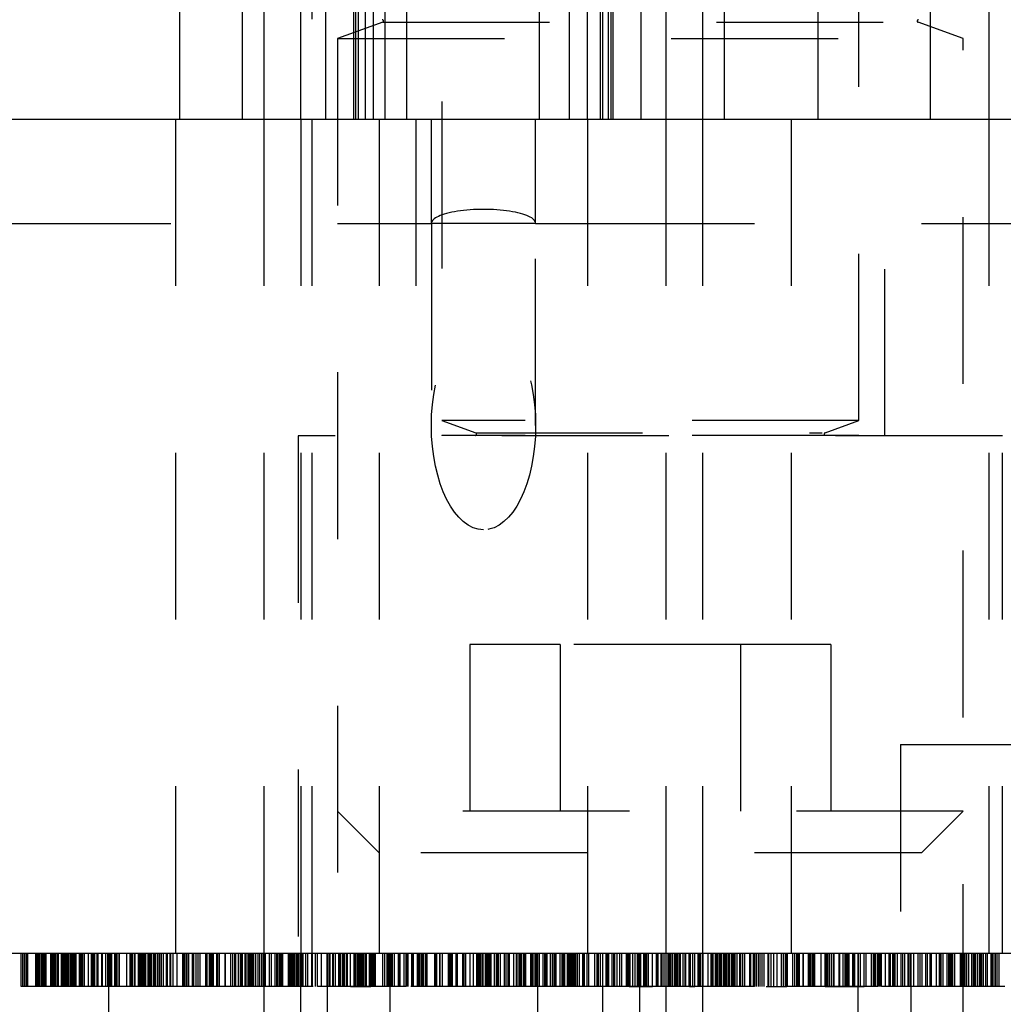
# Model space of a CAD drawing. Header units: inches. Extents: x 1880 to 2363, y -453 to -54.
# Tile 16 of 256: x 1903.3 to 1903.889, y -450.285 to -449.694. Entities that reach past the tile are written whole.
import ezdxf

# ---------------------------------------------------------------- set-up
doc = ezdxf.new("R2010")
doc.units = ezdxf.units.IN
doc.header["$LTSCALE"] = 0.5
doc.header["$MEASUREMENT"] = 0
doc.linetypes.add('HIDDEN', pattern=[0.225, 0.15, -0.075])
doc.layers.add('SID-M-H', color=4, linetype='HIDDEN')
doc.layers.add('SID-M-S', color=105, linetype='Continuous')

msp = doc.modelspace()

# ---------------------------------------------------------------- linework, layer by layer
at = {"layer": 'SID-M-H'}
for p, q in [((1903.39567, -449.75405), (1903.39567, -448.75405)), ((1903.54417, -448.75405), (1903.54417, -449.75405)), ((1903.57717, -448.75405), (1903.57717, -449.75405)), ((1903.61117, -449.75405), (1903.61117, -448.75405)), ((1903.70967, -448.75405), (1903.70967, -449.75405)), ((1903.77817, -449.75405), (1903.77817, -448.75405)), ((1903.84567, -449.75405), (1903.84567, -448.75405)), ((1903.43317, -449.75405), (1903.43317, -449.00405)), ((1903.44617, -449.75405), (1903.44617, -449.00405)), ((1903.46814, -449.75405), (1903.46814, -449.00405)), ((1903.46817, -449.75405), (1903.46817, -449.00405)), ((1903.48314, -449.75405), (1903.48314, -449.00405)), ((1903.49993, -449.75405), (1903.49993, -449.00405)), ((1903.50117, -449.75405), (1903.50117, -449.00405)), ((1903.50267, -449.75405), (1903.50267, -449.00405)), ((1903.50701, -449.75405), (1903.50701, -449.00405)), ((1903.51167, -449.75405), (1903.51167, -449.00405)), ((1903.51867, -449.75405), (1903.51867, -449.00405)), ((1903.53167, -449.75405), (1903.53167, -449.00405)), ((1903.62917, -449.75405), (1903.62917, -449.00405)), ((1903.63991, -449.75405), (1903.63991, -449.00405)), ((1903.64785, -449.75405), (1903.64785, -449.00405)), ((1903.64917, -449.75405), (1903.64917, -449.00405)), ((1903.65267, -449.75405), (1903.65267, -449.00405)), ((1903.65417, -449.75405), (1903.65417, -449.00405)), ((1903.6554, -449.75405), (1903.6554, -449.00405)), ((1903.67219, -449.75405), (1903.67219, -449.00405)), ((1903.68717, -449.75405), (1903.68717, -449.00405)), ((1903.68719, -449.75405), (1903.68719, -449.00405)), ((1903.70917, -449.75405), (1903.70917, -449.00405)), ((1903.72217, -449.75405), (1903.72217, -449.00405)), ((1903.47467, -449.19405), (1903.47467, -449.75405)), ((1903.88067, -449.75405), (1903.88067, -449.19405)), ((1903.55267, -449.34355), (1903.55267, -449.93474)), ((1903.80267, -449.93474), (1903.80267, -449.34355)), ((1903.51722, -449.69598), (1903.49017, -449.70582)), ((1903.51722, -449.69598), (1903.83632, -449.69598)), ((1903.86517, -449.70582), (1903.83811, -449.69598)), ((1903.49017, -449.70582), (1903.86517, -449.70582)), ((1903.49017, -449.70582), (1903.49017, -450.9128)), ((1903.86517, -450.9128), (1903.86517, -449.70582)), ((1903.39317, -450.25405), (1903.39317, -449.75405)), ((1903.44617, -450.25405), (1903.44617, -449.75405)), ((1903.46817, -449.75405), (1903.46817, -450.25405)), ((1903.47467, -449.75405), (1903.47467, -450.25405)), ((1903.51517, -449.75405), (1903.51517, -450.25405)), ((1903.53717, -449.75405), (1903.53717, -449.94405)), ((1903.54642, -449.81655), (1903.54642, -449.75405)), ((1903.60892, -449.81655), (1903.60892, -449.75405)), ((1903.64017, -450.25405), (1903.64017, -449.75405)), ((1903.68717, -450.25405), (1903.68717, -449.75405)), ((1903.70917, -450.25405), (1903.70917, -449.75405)), ((1903.76217, -450.25405), (1903.76217, -449.75405)), ((1903.81817, -449.94405), (1903.81817, -449.75405)), ((1903.88067, -450.25405), (1903.88067, -449.75405)), ((1899.89017, -449.81655), (1903.51517, -449.81655)), ((1903.51517, -449.81655), (1903.54642, -449.81655)), ((1903.60892, -449.81655), (1903.54642, -449.81655)), ((1903.54642, -449.81655), (1903.54642, -449.9378)), ((1903.60892, -449.81655), (1903.64017, -449.81655)), ((1903.60892, -449.9378), (1903.60892, -449.81655)), ((1903.64017, -449.81655), (1905.57142, -449.81655)), ((1903.80267, -449.93474), (1903.55267, -449.93474)), ((1903.55267, -449.93474), (1903.57297, -449.94213)), ((1903.78236, -449.94213), (1903.80267, -449.93474)), ((1903.57297, -449.94213), (1903.78058, -449.94213)), ((1903.88867, -449.94405), (1903.46667, -449.94405)), ((1903.46667, -449.94405), (1903.46667, -450.25405)), ((1903.80267, -449.94366), (1903.55267, -449.94366)), ((1903.55267, -449.94366), (1903.55267, -449.94405)), ((1903.80267, -449.94405), (1903.80267, -449.94366)), ((1903.88867, -450.25405), (1903.88867, -449.94405)), ((1903.62354, -450.06905), (1903.56941, -450.06905)), ((1903.56941, -450.06905), (1903.56941, -450.19405)), ((1903.62354, -450.06905), (1903.62354, -450.19405)), ((1903.73179, -450.06905), (1903.62354, -450.06905)), ((1903.78592, -450.06905), (1903.73179, -450.06905)), ((1903.73179, -450.06905), (1903.73179, -450.19405)), ((1903.78592, -450.06905), (1903.78592, -450.19405)), ((1903.82767, -450.12905), (1903.82767, -450.25405)), ((1903.82767, -450.12905), (1904.07767, -450.12905)), ((1903.86517, -450.16905), (1903.49017, -450.16905)), ((1903.49017, -450.16905), (1903.51517, -450.19405)), ((1903.84017, -450.19405), (1903.86517, -450.16905)), ((1903.84017, -450.19405), (1903.51517, -450.19405)), ((1903.30049, -450.27405), (1903.30049, -450.25405)), ((1903.30164, -450.27405), (1903.30164, -450.25405)), ((1903.30251, -450.27405), (1903.30251, -450.25405)), ((1903.3028, -450.27405), (1903.3028, -450.25405)), ((1903.30366, -450.27405), (1903.30366, -450.25405)), ((1903.30453, -450.27405), (1903.30453, -450.25405)), ((1903.30931, -450.27405), (1903.30931, -450.25405)), ((1903.30972, -450.27405), (1903.30972, -450.25405)), ((1903.30999, -450.27405), (1903.30999, -450.25405)), ((1903.31011, -450.27405), (1903.31011, -450.25405)), ((1903.31087, -450.27405), (1903.31087, -450.25405)), ((1903.3117, -450.27405), (1903.3117, -450.25405)), ((1903.31203, -450.27405), (1903.31203, -450.25405)), ((1903.31286, -450.27405), (1903.31286, -450.25405)), ((1903.313, -450.27405), (1903.313, -450.25405)), ((1903.31313, -450.27405), (1903.31313, -450.25405)), ((1903.31344, -450.27405), (1903.31344, -450.25405)), ((1903.31434, -450.27405), (1903.31434, -450.25405)), ((1903.31475, -450.27405), (1903.31475, -450.25405)), ((1903.31545, -450.27405), (1903.31545, -450.25405)), ((1903.31824, -450.27405), (1903.31824, -450.25405)), ((1903.31895, -450.27405), (1903.31895, -450.25405)), ((1903.31953, -450.27405), (1903.31953, -450.25405)), ((1903.3201, -450.27405), (1903.3201, -450.25405)), ((1903.32101, -450.27405), (1903.32101, -450.25405)), ((1903.32126, -450.27405), (1903.32126, -450.25405)), ((1903.32241, -450.27405), (1903.32241, -450.25405)), ((1903.32278, -450.27405), (1903.32278, -450.25405)), ((1903.32299, -450.27405), (1903.32299, -450.25405)), ((1903.32472, -450.27405), (1903.32472, -450.25405)), ((1903.32559, -450.27405), (1903.32559, -450.25405)), ((1903.32613, -450.27405), (1903.32613, -450.25405)), ((1903.32674, -450.27405), (1903.32674, -450.25405)), ((1903.32703, -450.27405), (1903.32703, -450.25405)), ((1903.32737, -450.27405), (1903.32737, -450.25405)), ((1903.3276, -450.27405), (1903.3276, -450.25405)), ((1903.32818, -450.27405), (1903.32818, -450.25405)), ((1903.32863, -450.27405), (1903.32863, -450.25405)), ((1903.3289, -450.27405), (1903.3289, -450.25405)), ((1903.32934, -450.27405), (1903.32934, -450.25405)), ((1903.33033, -450.27405), (1903.33033, -450.25405)), ((1903.33072, -450.27405), (1903.33072, -450.25405)), ((1903.33107, -450.27405), (1903.33107, -450.25405)), ((1903.3319, -450.27405), (1903.3319, -450.25405)), ((1903.3328, -450.27405), (1903.3328, -450.25405)), ((1903.33289, -450.27405), (1903.33289, -450.25405)), ((1903.33346, -450.27405), (1903.33346, -450.25405)), ((1903.3356, -450.27405), (1903.3356, -450.25405)), ((1903.33626, -450.27405), (1903.33626, -450.25405)), ((1903.33684, -450.27405), (1903.33684, -450.25405)), ((1903.33723, -450.27405), (1903.33723, -450.25405)), ((1903.33756, -450.27405), (1903.33756, -450.25405)), ((1903.33857, -450.27405), (1903.33857, -450.25405)), ((1903.34087, -450.27405), (1903.34087, -450.25405)), ((1903.34272, -450.27405), (1903.34272, -450.25405)), ((1903.34318, -450.27405), (1903.34318, -450.25405)), ((1903.34367, -450.27405), (1903.34367, -450.25405)), ((1903.34434, -450.27405), (1903.34434, -450.25405)), ((1903.34479, -450.27405), (1903.34479, -450.25405)), ((1903.34607, -450.27405), (1903.34607, -450.25405)), ((1903.34664, -450.27405), (1903.34664, -450.25405)), ((1903.34895, -450.27405), (1903.34895, -450.25405)), ((1903.34904, -450.27405), (1903.34904, -450.25405)), ((1903.34931, -450.27405), (1903.34931, -450.25405)), ((1903.35126, -450.27405), (1903.35126, -450.25405)), ((1903.35241, -450.27405), (1903.35241, -450.25405)), ((1903.35317, -452.50405), (1903.35317, -450.25405)), ((1903.35357, -450.27405), (1903.35357, -450.25405)), ((1903.3538, -450.27405), (1903.3538, -450.25405)), ((1903.35414, -450.27405), (1903.35414, -450.25405)), ((1903.35497, -450.27405), (1903.35497, -450.25405)), ((1903.35675, -450.27405), (1903.35675, -450.25405)), ((1903.35703, -450.27405), (1903.35703, -450.25405)), ((1903.3576, -450.27405), (1903.3576, -450.25405)), ((1903.35815, -450.27405), (1903.35815, -450.25405)), ((1903.3593, -450.27405), (1903.3593, -450.25405)), ((1903.35934, -450.27405), (1903.35934, -450.25405)), ((1903.35953, -450.27405), (1903.35953, -450.25405)), ((1903.36379, -450.27405), (1903.36379, -450.25405)), ((1903.36582, -450.27405), (1903.36582, -450.25405)), ((1903.36626, -450.27405), (1903.36626, -450.25405)), ((1903.36684, -450.27405), (1903.36684, -450.25405)), ((1903.36723, -450.27405), (1903.36723, -450.25405)), ((1903.36756, -450.27405), (1903.36756, -450.25405)), ((1903.36862, -450.27405), (1903.36862, -450.25405)), ((1903.36866, -450.27405), (1903.36866, -450.25405)), ((1903.36893, -450.27405), (1903.36893, -450.25405)), ((1903.3708, -450.27405), (1903.3708, -450.25405)), ((1903.37087, -450.27405), (1903.37087, -450.25405)), ((1903.37145, -450.27405), (1903.37145, -450.25405)), ((1903.37185, -450.27405), (1903.37185, -450.25405)), ((1903.37196, -450.27405), (1903.37196, -450.25405)), ((1903.37203, -450.27405), (1903.37203, -450.25405)), ((1903.37217, -450.27405), (1903.37217, -450.25405)), ((1903.37293, -450.27405), (1903.37293, -450.25405)), ((1903.37341, -450.27405), (1903.37341, -450.25405)), ((1903.37363, -450.27405), (1903.37363, -450.25405)), ((1903.37376, -450.27405), (1903.37376, -450.25405)), ((1903.37443, -450.27405), (1903.37443, -450.25405)), ((1903.3747, -450.27405), (1903.3747, -450.25405)), ((1903.37531, -450.27405), (1903.37531, -450.25405)), ((1903.37664, -450.27405), (1903.37664, -450.25405)), ((1903.3769, -450.27405), (1903.3769, -450.25405)), ((1903.37709, -450.27405), (1903.37709, -450.25405)), ((1903.3778, -450.27405), (1903.3778, -450.25405)), ((1903.37821, -450.27405), (1903.37821, -450.25405)), ((1903.37881, -450.27405), (1903.37881, -450.25405)), ((1903.37881, -450.27405), (1903.37881, -450.25405)), ((1903.37895, -450.27405), (1903.37895, -450.25405)), ((1903.3801, -450.27405), (1903.3801, -450.25405)), ((1903.38036, -450.27405), (1903.38036, -450.25405)), ((1903.38068, -450.27405), (1903.38068, -450.25405)), ((1903.38093, -450.27405), (1903.38093, -450.25405)), ((1903.38122, -450.27405), (1903.38122, -450.25405)), ((1903.38126, -450.27405), (1903.38126, -450.25405)), ((1903.38238, -450.27405), (1903.38238, -450.25405)), ((1903.38267, -450.27405), (1903.38267, -450.25405)), ((1903.38357, -450.27405), (1903.38357, -450.25405)), ((1903.38472, -450.27405), (1903.38472, -450.25405)), ((1903.38587, -450.27405), (1903.38587, -450.25405)), ((1903.3876, -450.27405), (1903.3876, -450.25405)), ((1903.388, -450.27405), (1903.388, -450.25405)), ((1903.38818, -450.27405), (1903.38818, -450.25405)), ((1903.38824, -450.27405), (1903.38824, -450.25405)), ((1903.38833, -450.27405), (1903.38833, -450.25405)), ((1903.38987, -450.27405), (1903.38987, -450.25405)), ((1903.39024, -450.27405), (1903.39024, -450.25405)), ((1903.39164, -450.27405), (1903.39164, -450.25405)), ((1903.394, -450.27405), (1903.394, -450.25405)), ((1903.39741, -450.27405), (1903.39741, -450.25405)), ((1903.39786, -450.27405), (1903.39786, -450.25405)), ((1903.39813, -450.27405), (1903.39813, -450.25405)), ((1903.39839, -450.27405), (1903.39839, -450.25405)), ((1903.39857, -450.27405), (1903.39857, -450.25405)), ((1903.39956, -450.27405), (1903.39956, -450.25405)), ((1903.39972, -450.27405), (1903.39972, -450.25405)), ((1903.40055, -450.27405), (1903.40055, -450.25405)), ((1903.40113, -450.27405), (1903.40113, -450.25405)), ((1903.40318, -450.27405), (1903.40318, -450.25405)), ((1903.40405, -450.27405), (1903.40405, -450.25405)), ((1903.40549, -450.27405), (1903.40549, -450.25405)), ((1903.40664, -450.27405), (1903.40664, -450.25405)), ((1903.4078, -450.27405), (1903.4078, -450.25405)), ((1903.41126, -450.27405), (1903.41126, -450.25405)), ((1903.41175, -450.25405), (1903.41175, -450.27405)), ((1903.41336, -450.27405), (1903.41336, -450.25405)), ((1903.41382, -450.27405), (1903.41382, -450.25405)), ((1903.41402, -450.27405), (1903.41402, -450.25405)), ((1903.41463, -450.27405), (1903.41463, -450.25405)), ((1903.41472, -450.27405), (1903.41472, -450.25405)), ((1903.41493, -450.27405), (1903.41493, -450.25405)), ((1903.41587, -450.27405), (1903.41587, -450.25405)), ((1903.41786, -450.27405), (1903.41786, -450.25405)), ((1903.41818, -450.27405), (1903.41818, -450.25405)), ((1903.41848, -450.27405), (1903.41848, -450.25405)), ((1903.41934, -450.27405), (1903.41934, -450.25405)), ((1903.4228, -450.27405), (1903.4228, -450.25405)), ((1903.42292, -450.27405), (1903.42292, -450.25405)), ((1903.42626, -450.27405), (1903.42626, -450.25405)), ((1903.42741, -450.27405), (1903.42741, -450.25405)), ((1903.42855, -450.27405), (1903.42855, -450.25405)), ((1903.42918, -450.27405), (1903.42918, -450.25405)), ((1903.43087, -450.27405), (1903.43087, -450.25405)), ((1903.43203, -450.27405), (1903.43203, -450.25405)), ((1903.43269, -450.27405), (1903.43269, -450.25405)), ((1903.43318, -450.27405), (1903.43318, -450.25405)), ((1903.43488, -450.27405), (1903.43488, -450.25405)), ((1903.43549, -450.27405), (1903.43549, -450.25405)), ((1903.43664, -450.27405), (1903.43664, -450.25405)), ((1903.43731, -450.27405), (1903.43731, -450.25405)), ((1903.43741, -450.27405), (1903.43741, -450.25405)), ((1903.4378, -450.27405), (1903.4378, -450.25405)), ((1903.43781, -450.27405), (1903.43781, -450.25405)), ((1903.43796, -450.27405), (1903.43796, -450.25405)), ((1903.43805, -450.27405), (1903.43805, -450.25405)), ((1903.43816, -450.27405), (1903.43816, -450.25405)), ((1903.43827, -450.27405), (1903.43827, -450.25405)), ((1903.43836, -450.27405), (1903.43836, -450.25405)), ((1903.43895, -450.27405), (1903.43895, -450.25405)), ((1903.4396, -450.27405), (1903.4396, -450.25405)), ((1903.4401, -450.27405), (1903.4401, -450.25405)), ((1903.44117, -450.27405), (1903.44117, -450.25405)), ((1903.44126, -450.27405), (1903.44126, -450.25405)), ((1903.44251, -450.27405), (1903.44251, -450.25405)), ((1903.44251, -450.27405), (1903.44251, -450.25405)), ((1903.44357, -450.27405), (1903.44357, -450.25405)), ((1903.44472, -450.27405), (1903.44472, -450.25405)), ((1903.44587, -450.27405), (1903.44587, -450.25405)), ((1903.44617, -452.50405), (1903.44617, -450.25405)), ((1903.44654, -450.27405), (1903.44654, -450.25405)), ((1903.44703, -450.27405), (1903.44703, -450.25405)), ((1903.44934, -450.27405), (1903.44934, -450.25405)), ((1903.45049, -450.27405), (1903.45049, -450.25405)), ((1903.4528, -450.27405), (1903.4528, -450.25405)), ((1903.45378, -450.27405), (1903.45378, -450.25405)), ((1903.45382, -450.27405), (1903.45382, -450.25405)), ((1903.45395, -450.27405), (1903.45395, -450.25405)), ((1903.45415, -450.27405), (1903.45415, -450.25405)), ((1903.4551, -450.27405), (1903.4551, -450.25405)), ((1903.45526, -450.27405), (1903.45526, -450.25405)), ((1903.45549, -450.27405), (1903.45549, -450.25405)), ((1903.45626, -450.27405), (1903.45626, -450.25405)), ((1903.45656, -450.27405), (1903.45656, -450.25405)), ((1903.45739, -450.27405), (1903.45739, -450.25405)), ((1903.45741, -450.27405), (1903.45741, -450.25405)), ((1903.46087, -450.27405), (1903.46087, -450.25405)), ((1903.46141, -450.27405), (1903.46141, -450.25405)), ((1903.46147, -450.27405), (1903.46147, -450.25405)), ((1903.46203, -450.27405), (1903.46203, -450.25405)), ((1903.46228, -450.27405), (1903.46228, -450.25405)), ((1903.46318, -450.27405), (1903.46318, -450.25405)), ((1903.46358, -450.27405), (1903.46358, -450.25405)), ((1903.4641, -450.27405), (1903.4641, -450.25405)), ((1903.46434, -450.27405), (1903.46434, -450.25405)), ((1903.46457, -450.27405), (1903.46457, -450.25405)), ((1903.46549, -450.27405), (1903.46549, -450.25405)), ((1903.46571, -450.27405), (1903.46571, -450.25405)), ((1903.46664, -450.27405), (1903.46664, -450.25405)), ((1903.46717, -450.27405), (1903.46717, -450.25405)), ((1903.46808, -450.27405), (1903.46808, -450.25405)), ((1903.46817, -452.50405), (1903.46817, -450.25405)), ((1903.46895, -450.27405), (1903.46895, -450.25405)), ((1903.46953, -450.27405), (1903.46953, -450.25405)), ((1903.47126, -450.27405), (1903.47126, -450.25405)), ((1903.47241, -450.27405), (1903.47241, -450.25405)), ((1903.47472, -450.27405), (1903.47472, -450.25405)), ((1903.4749, -450.27405), (1903.4749, -450.25405)), ((1903.47498, -450.27405), (1903.47498, -450.25405)), ((1903.47517, -450.27405), (1903.47517, -450.25405)), ((1903.47703, -450.27405), (1903.47703, -450.25405)), ((1903.47818, -450.27405), (1903.47818, -450.25405)), ((1903.48049, -450.27405), (1903.48049, -450.25405)), ((1903.48392, -450.25405), (1903.48392, -452.50405)), ((1903.48395, -450.27405), (1903.48395, -450.25405)), ((1903.48517, -450.27405), (1903.48517, -450.25405)), ((1903.48579, -450.27405), (1903.48579, -450.25405)), ((1903.48741, -450.27405), (1903.48741, -450.25405)), ((1903.4875, -450.27405), (1903.4875, -450.25405)), ((1903.48777, -450.27405), (1903.48777, -450.25405)), ((1903.48898, -450.27405), (1903.48898, -450.25405)), ((1903.49087, -450.27405), (1903.49087, -450.25405)), ((1903.49113, -450.27405), (1903.49113, -450.25405)), ((1903.49189, -450.27405), (1903.49189, -450.25405)), ((1903.49203, -450.27405), (1903.49203, -450.25405)), ((1903.49318, -450.27405), (1903.49318, -450.25405)), ((1903.49359, -450.27405), (1903.49359, -450.25405)), ((1903.49434, -450.27405), (1903.49434, -450.25405)), ((1903.49549, -450.27405), (1903.49549, -450.25405)), ((1903.49586, -450.27405), (1903.49586, -450.25405)), ((1903.49596, -450.27405), (1903.49596, -450.25405)), ((1903.49616, -450.27405), (1903.49616, -450.25405)), ((1903.49796, -450.27405), (1903.49796, -450.25405)), ((1903.5001, -450.27405), (1903.5001, -450.25405)), ((1903.50057, -450.27405), (1903.50057, -450.25405)), ((1903.50103, -450.27405), (1903.50103, -450.25405)), ((1903.50126, -450.27405), (1903.50126, -450.25405)), ((1903.50241, -450.27405), (1903.50241, -450.25405)), ((1903.50306, -450.27405), (1903.50306, -450.25405)), ((1903.50357, -450.27405), (1903.50357, -450.25405)), ((1903.50373, -450.27405), (1903.50373, -450.25405)), ((1903.50382, -450.27405), (1903.50382, -450.25405)), ((1903.50422, -450.27405), (1903.50422, -450.25405)), ((1903.50472, -450.27405), (1903.50472, -450.25405)), ((1903.50522, -450.27405), (1903.50522, -450.25405)), ((1903.50555, -450.27405), (1903.50555, -450.25405)), ((1903.50613, -450.27405), (1903.50613, -450.25405)), ((1903.50708, -450.27405), (1903.50708, -450.25405)), ((1903.50743, -450.27405), (1903.50743, -450.25405)), ((1903.50934, -450.27405), (1903.50934, -450.25405)), ((1903.51006, -450.27405), (1903.51006, -450.25405)), ((1903.51049, -450.27405), (1903.51049, -450.25405)), ((1903.51107, -450.27405), (1903.51107, -450.25405)), ((1903.51152, -450.27405), (1903.51152, -450.25405)), ((1903.51188, -450.27405), (1903.51188, -450.25405)), ((1903.51218, -450.27405), (1903.51218, -450.25405)), ((1903.5126, -450.27405), (1903.5126, -450.25405)), ((1903.5128, -450.27405), (1903.5128, -450.25405)), ((1903.51301, -450.27405), (1903.51301, -450.25405)), ((1903.51741, -450.27405), (1903.51741, -450.25405)), ((1903.51857, -450.27405), (1903.51857, -450.25405)), ((1903.51995, -450.27405), (1903.51995, -450.25405)), ((1903.5203, -450.27405), (1903.5203, -450.25405)), ((1903.52098, -450.27405), (1903.52098, -450.25405)), ((1903.52142, -450.25405), (1903.52142, -452.50405)), ((1903.52248, -450.27405), (1903.52248, -450.25405)), ((1903.52256, -450.27405), (1903.52256, -450.25405)), ((1903.5228, -450.27405), (1903.5228, -450.25405)), ((1903.52318, -450.27405), (1903.52318, -450.25405)), ((1903.52434, -450.27405), (1903.52434, -450.25405)), ((1903.52664, -450.27405), (1903.52664, -450.25405)), ((1903.52736, -450.27405), (1903.52736, -450.25405)), ((1903.5278, -450.27405), (1903.5278, -450.25405)), ((1903.5301, -450.27405), (1903.5301, -450.25405)), ((1903.53012, -450.27405), (1903.53012, -450.25405)), ((1903.53126, -450.27405), (1903.53126, -450.25405)), ((1903.5318, -450.27405), (1903.5318, -450.25405)), ((1903.53184, -450.27405), (1903.53184, -450.25405)), ((1903.53241, -450.27405), (1903.53241, -450.25405)), ((1903.53472, -450.27405), (1903.53472, -450.25405)), ((1903.53517, -450.27405), (1903.53517, -450.25405)), ((1903.53526, -450.27405), (1903.53526, -450.25405)), ((1903.53559, -450.27405), (1903.53559, -450.25405)), ((1903.53571, -450.27405), (1903.53571, -450.25405)), ((1903.53578, -450.27405), (1903.53578, -450.25405)), ((1903.53806, -450.27405), (1903.53806, -450.25405)), ((1903.53818, -450.27405), (1903.53818, -450.25405)), ((1903.53835, -450.27405), (1903.53835, -450.25405)), ((1903.53853, -450.27405), (1903.53853, -450.25405)), ((1903.53856, -450.27405), (1903.53856, -450.25405)), ((1903.53874, -450.27405), (1903.53874, -450.25405)), ((1903.53934, -450.27405), (1903.53934, -450.25405)), ((1903.53957, -450.27405), (1903.53957, -450.25405)), ((1903.53959, -450.27405), (1903.53959, -450.25405)), ((1903.54049, -450.27405), (1903.54049, -450.25405)), ((1903.54132, -450.27405), (1903.54132, -450.25405)), ((1903.54159, -450.27405), (1903.54159, -450.25405)), ((1903.54163, -450.27405), (1903.54163, -450.25405)), ((1903.5428, -450.27405), (1903.5428, -450.25405)), ((1903.54321, -450.27405), (1903.54321, -450.25405)), ((1903.54391, -450.27405), (1903.54391, -450.25405)), ((1903.54395, -450.27405), (1903.54395, -450.25405)), ((1903.54848, -450.27405), (1903.54848, -450.25405)), ((1903.54923, -450.27405), (1903.54923, -450.25405)), ((1903.54972, -450.27405), (1903.54972, -450.25405)), ((1903.55141, -450.27405), (1903.55141, -450.25405)), ((1903.55161, -450.27405), (1903.55161, -450.25405)), ((1903.55318, -450.27405), (1903.55318, -450.25405)), ((1903.55673, -450.27405), (1903.55673, -450.25405)), ((1903.557, -450.27405), (1903.557, -450.25405)), ((1903.5578, -450.27405), (1903.5578, -450.25405)), ((1903.55807, -450.27405), (1903.55807, -450.25405)), ((1903.55895, -450.27405), (1903.55895, -450.25405)), ((1903.55906, -450.27405), (1903.55906, -450.25405)), ((1903.56126, -450.27405), (1903.56126, -450.25405)), ((1903.56153, -450.27405), (1903.56153, -450.25405)), ((1903.56209, -450.27405), (1903.56209, -450.25405)), ((1903.56519, -450.27405), (1903.56519, -450.25405)), ((1903.5653, -450.27405), (1903.5653, -450.25405)), ((1903.5657, -450.27405), (1903.5657, -450.25405)), ((1903.56587, -450.27405), (1903.56587, -450.25405)), ((1903.56613, -450.27405), (1903.56613, -450.25405)), ((1903.56703, -450.27405), (1903.56703, -450.25405)), ((1903.56968, -450.27405), (1903.56968, -450.25405)), ((1903.57164, -450.27405), (1903.57164, -450.25405)), ((1903.57366, -450.27405), (1903.57366, -450.25405)), ((1903.57395, -450.27405), (1903.57395, -450.25405)), ((1903.57456, -450.27405), (1903.57456, -450.25405)), ((1903.57482, -450.27405), (1903.57482, -450.25405)), ((1903.57493, -450.27405), (1903.57493, -450.25405)), ((1903.57507, -450.27405), (1903.57507, -450.25405)), ((1903.5751, -450.27405), (1903.5751, -450.25405)), ((1903.57512, -450.27405), (1903.57512, -450.25405)), ((1903.57518, -450.27405), (1903.57518, -450.25405)), ((1903.57568, -450.27405), (1903.57568, -450.25405)), ((1903.57631, -450.27405), (1903.57631, -450.25405)), ((1903.57734, -450.27405), (1903.57734, -450.25405)), ((1903.57741, -450.27405), (1903.57741, -450.25405)), ((1903.57882, -450.27405), (1903.57882, -450.25405)), ((1903.57972, -450.27405), (1903.57972, -450.25405)), ((1903.57989, -450.27405), (1903.57989, -450.25405)), ((1903.58075, -450.27405), (1903.58075, -450.25405)), ((1903.58141, -450.27405), (1903.58141, -450.25405)), ((1903.58183, -450.27405), (1903.58183, -450.25405)), ((1903.58203, -450.27405), (1903.58203, -450.25405)), ((1903.58224, -450.27405), (1903.58224, -450.25405)), ((1903.58434, -450.27405), (1903.58434, -450.25405)), ((1903.58549, -450.27405), (1903.58549, -450.25405)), ((1903.58598, -450.27405), (1903.58598, -450.25405)), ((1903.58664, -450.27405), (1903.58664, -450.25405)), ((1903.5878, -450.27405), (1903.5878, -450.25405)), ((1903.59021, -450.27405), (1903.59021, -450.25405)), ((1903.59126, -450.27405), (1903.59126, -450.25405)), ((1903.59241, -450.27405), (1903.59241, -450.25405)), ((1903.59322, -450.27405), (1903.59322, -450.25405)), ((1903.59575, -450.27405), (1903.59575, -450.25405)), ((1903.5975, -450.27405), (1903.5975, -450.25405)), ((1903.59844, -450.27405), (1903.59844, -450.25405)), ((1903.59934, -450.27405), (1903.59934, -450.25405)), ((1903.59935, -450.27405), (1903.59935, -450.25405)), ((1903.59991, -450.27405), (1903.59991, -450.25405)), ((1903.60049, -450.27405), (1903.60049, -450.25405)), ((1903.60164, -450.27405), (1903.60164, -450.25405)), ((1903.60184, -450.27405), (1903.60184, -450.25405)), ((1903.60188, -450.27405), (1903.60188, -450.25405)), ((1903.60222, -450.27405), (1903.60222, -450.25405)), ((1903.60305, -450.27405), (1903.60305, -450.25405)), ((1903.6061, -450.27405), (1903.6061, -450.25405)), ((1903.60626, -450.27405), (1903.60626, -450.25405)), ((1903.60635, -450.27405), (1903.60635, -450.25405)), ((1903.60676, -450.27405), (1903.60676, -450.25405)), ((1903.60727, -450.27405), (1903.60727, -450.25405)), ((1903.60741, -450.27405), (1903.60741, -450.25405)), ((1903.60857, -450.27405), (1903.60857, -450.25405)), ((1903.60885, -450.27405), (1903.60885, -450.25405)), ((1903.60972, -450.27405), (1903.60972, -450.25405)), ((1903.60997, -450.25405), (1903.60997, -452.50405)), ((1903.61113, -450.27405), (1903.61113, -450.25405)), ((1903.61338, -450.27405), (1903.61338, -450.25405)), ((1903.61434, -450.27405), (1903.61434, -450.25405)), ((1903.615, -450.27405), (1903.615, -450.25405)), ((1903.61574, -450.27405), (1903.61574, -450.25405)), ((1903.6178, -450.27405), (1903.6178, -450.25405)), ((1903.61895, -450.27405), (1903.61895, -450.25405)), ((1903.6194, -450.27405), (1903.6194, -450.25405)), ((1903.62041, -450.27405), (1903.62041, -450.25405)), ((1903.62126, -450.27405), (1903.62126, -450.25405)), ((1903.62357, -450.27405), (1903.62357, -450.25405)), ((1903.62472, -450.27405), (1903.62472, -450.25405)), ((1903.62513, -450.27405), (1903.62513, -450.25405)), ((1903.62526, -450.27405), (1903.62526, -450.25405)), ((1903.62587, -450.27405), (1903.62587, -450.25405)), ((1903.62641, -450.27405), (1903.62641, -450.25405)), ((1903.62795, -450.27405), (1903.62795, -450.25405)), ((1903.62818, -450.27405), (1903.62818, -450.25405)), ((1903.62842, -450.27405), (1903.62842, -450.25405)), ((1903.62876, -450.27405), (1903.62876, -450.25405)), ((1903.6293, -450.27405), (1903.6293, -450.25405)), ((1903.62955, -450.27405), (1903.62955, -450.25405)), ((1903.63045, -450.27405), (1903.63045, -450.25405)), ((1903.63101, -450.27405), (1903.63101, -450.25405)), ((1903.63164, -450.27405), (1903.63164, -450.25405)), ((1903.63226, -450.27405), (1903.63226, -450.25405)), ((1903.63276, -450.27405), (1903.63276, -450.25405)), ((1903.6328, -450.27405), (1903.6328, -450.25405)), ((1903.63281, -450.27405), (1903.63281, -450.25405)), ((1903.63287, -450.27405), (1903.63287, -450.25405)), ((1903.63305, -450.27405), (1903.63305, -450.25405)), ((1903.63395, -450.27405), (1903.63395, -450.25405)), ((1903.6351, -450.27405), (1903.6351, -450.25405)), ((1903.63712, -450.27405), (1903.63712, -450.25405)), ((1903.63808, -450.27405), (1903.63808, -450.25405)), ((1903.63815, -450.27405), (1903.63815, -450.25405)), ((1903.63972, -450.27405), (1903.63972, -450.25405)), ((1903.64087, -450.27405), (1903.64087, -450.25405)), ((1903.64441, -450.27405), (1903.64441, -450.25405)), ((1903.64575, -450.27405), (1903.64575, -450.25405)), ((1903.64635, -450.27405), (1903.64635, -450.25405)), ((1903.64646, -450.27405), (1903.64646, -450.25405)), ((1903.64656, -450.27405), (1903.64656, -450.25405)), ((1903.64664, -450.27405), (1903.64664, -450.25405)), ((1903.6478, -450.27405), (1903.6478, -450.25405)), ((1903.64785, -450.27405), (1903.64785, -450.25405)), ((1903.64917, -452.50405), (1903.64917, -450.25405)), ((1903.64927, -450.27405), (1903.64927, -450.25405)), ((1903.65126, -450.27405), (1903.65126, -450.25405)), ((1903.65132, -450.27405), (1903.65132, -450.25405)), ((1903.65154, -450.27405), (1903.65154, -450.25405)), ((1903.6516, -450.27405), (1903.6516, -450.25405)), ((1903.65199, -450.27405), (1903.65199, -450.25405)), ((1903.65275, -450.27405), (1903.65275, -450.25405)), ((1903.65472, -450.27405), (1903.65472, -450.25405)), ((1903.65587, -450.27405), (1903.65587, -450.25405)), ((1903.65645, -450.27405), (1903.65645, -450.25405)), ((1903.65785, -450.27405), (1903.65785, -450.25405)), ((1903.65786, -450.27405), (1903.65786, -450.25405)), ((1903.65934, -450.27405), (1903.65934, -450.25405)), ((1903.66049, -450.27405), (1903.66049, -450.25405)), ((1903.66334, -450.27405), (1903.66334, -450.25405)), ((1903.66395, -450.27405), (1903.66395, -450.25405)), ((1903.66451, -450.27405), (1903.66451, -450.25405)), ((1903.66453, -450.27405), (1903.66453, -450.25405)), ((1903.66492, -450.27405), (1903.66492, -450.25405)), ((1903.66496, -450.27405), (1903.66496, -450.25405)), ((1903.66525, -450.27405), (1903.66525, -450.25405)), ((1903.66565, -450.27405), (1903.66565, -450.25405)), ((1903.66716, -450.27405), (1903.66716, -450.25405)), ((1903.66857, -450.27405), (1903.66857, -450.25405)), ((1903.67, -450.27405), (1903.67, -450.25405)), ((1903.67039, -450.27405), (1903.67039, -450.25405)), ((1903.67087, -450.27405), (1903.67087, -450.25405)), ((1903.67142, -452.50405), (1903.67142, -450.25405)), ((1903.67203, -450.27405), (1903.67203, -450.25405)), ((1903.67371, -450.27405), (1903.67371, -450.25405)), ((1903.67457, -450.27405), (1903.67457, -450.25405)), ((1903.67479, -450.27405), (1903.67479, -450.25405)), ((1903.67506, -450.27405), (1903.67506, -450.25405)), ((1903.67549, -450.27405), (1903.67549, -450.25405)), ((1903.67648, -450.27405), (1903.67648, -450.25405)), ((1903.67664, -450.27405), (1903.67664, -450.25405)), ((1903.67895, -450.27405), (1903.67895, -450.25405)), ((1903.68126, -450.27405), (1903.68126, -450.25405)), ((1903.68175, -450.27405), (1903.68175, -450.25405)), ((1903.68241, -450.27405), (1903.68241, -450.25405)), ((1903.68423, -450.27405), (1903.68423, -450.25405)), ((1903.68472, -450.27405), (1903.68472, -450.25405)), ((1903.68587, -450.27405), (1903.68587, -450.25405)), ((1903.68717, -452.50405), (1903.68717, -450.25405)), ((1903.68835, -450.27405), (1903.68835, -450.25405)), ((1903.68906, -450.27405), (1903.68906, -450.25405)), ((1903.68934, -450.27405), (1903.68934, -450.25405)), ((1903.68991, -450.27405), (1903.68991, -450.25405)), ((1903.69089, -450.27405), (1903.69089, -450.25405)), ((1903.69094, -450.27405), (1903.69094, -450.25405)), ((1903.69211, -450.27405), (1903.69211, -450.25405)), ((1903.6928, -450.27405), (1903.6928, -450.25405)), ((1903.6934, -450.27405), (1903.6934, -450.25405)), ((1903.69395, -450.27405), (1903.69395, -450.25405)), ((1903.69421, -450.27405), (1903.69421, -450.25405)), ((1903.6951, -450.27405), (1903.6951, -450.25405)), ((1903.69564, -450.27405), (1903.69564, -450.25405)), ((1903.69741, -450.27405), (1903.69741, -450.25405)), ((1903.69857, -450.27405), (1903.69857, -450.25405)), ((1903.69866, -450.27405), (1903.69866, -450.25405)), ((1903.69889, -450.27405), (1903.69889, -450.25405)), ((1903.69893, -450.27405), (1903.69893, -450.25405)), ((1903.70087, -450.27405), (1903.70087, -450.25405)), ((1903.70168, -450.27405), (1903.70168, -450.25405)), ((1903.70318, -450.27405), (1903.70318, -450.25405)), ((1903.70434, -450.27405), (1903.70434, -450.25405)), ((1903.70633, -450.27405), (1903.70633, -450.25405)), ((1903.7069, -450.27405), (1903.7069, -450.25405)), ((1903.7078, -450.27405), (1903.7078, -450.25405)), ((1903.70895, -450.27405), (1903.70895, -450.25405)), ((1903.70917, -452.50405), (1903.70917, -450.25405)), ((1903.70926, -450.27405), (1903.70926, -450.25405)), ((1903.71241, -450.27405), (1903.71241, -450.25405)), ((1903.71411, -450.27405), (1903.71411, -450.25405)), ((1903.71481, -450.27405), (1903.71481, -450.25405)), ((1903.71522, -450.27405), (1903.71522, -450.25405)), ((1903.71679, -450.27405), (1903.71679, -450.25405)), ((1903.71726, -450.27405), (1903.71726, -450.25405)), ((1903.71732, -450.27405), (1903.71732, -450.25405)), ((1903.71818, -450.27405), (1903.71818, -450.25405)), ((1903.71824, -450.27405), (1903.71824, -450.25405)), ((1903.7184, -450.27405), (1903.7184, -450.25405)), ((1903.71928, -450.27405), (1903.71928, -450.25405)), ((1903.71986, -450.27405), (1903.71986, -450.25405)), ((1903.72049, -450.27405), (1903.72049, -450.25405)), ((1903.72164, -450.27405), (1903.72164, -450.25405)), ((1903.72215, -450.27405), (1903.72215, -450.25405)), ((1903.72218, -450.27405), (1903.72218, -450.25405)), ((1903.7226, -450.27405), (1903.7226, -450.25405)), ((1903.72305, -450.27405), (1903.72305, -450.25405)), ((1903.72337, -450.27405), (1903.72337, -450.25405)), ((1903.7242, -450.27405), (1903.7242, -450.25405)), ((1903.7251, -450.27405), (1903.7251, -450.25405)), ((1903.72626, -450.27405), (1903.72626, -450.25405)), ((1903.72698, -450.27405), (1903.72698, -450.25405)), ((1903.72715, -450.27405), (1903.72715, -450.25405)), ((1903.72767, -450.27405), (1903.72767, -450.25405)), ((1903.72815, -450.27405), (1903.72815, -450.25405)), ((1903.72857, -450.27405), (1903.72857, -450.25405)), ((1903.72972, -450.27405), (1903.72972, -450.25405)), ((1903.73134, -450.27405), (1903.73134, -450.25405)), ((1903.73199, -450.27405), (1903.73199, -450.25405)), ((1903.73318, -450.27405), (1903.73318, -450.25405)), ((1903.73434, -450.27405), (1903.73434, -450.25405)), ((1903.73722, -450.27405), (1903.73722, -450.25405)), ((1903.7378, -450.27405), (1903.7378, -450.25405)), ((1903.73944, -450.27405), (1903.73944, -450.25405)), ((1903.7401, -450.27405), (1903.7401, -450.25405)), ((1903.74036, -450.27405), (1903.74036, -450.25405)), ((1903.74126, -450.27405), (1903.74126, -450.25405)), ((1903.74241, -450.27405), (1903.74241, -450.25405)), ((1903.74357, -450.27405), (1903.74357, -450.25405)), ((1903.74472, -450.27405), (1903.74472, -450.25405)), ((1903.74587, -450.27405), (1903.74587, -450.25405)), ((1903.74818, -450.27405), (1903.74818, -450.25405)), ((1903.74876, -450.27405), (1903.74876, -450.25405)), ((1903.75013, -450.27405), (1903.75013, -450.25405)), ((1903.75164, -450.27405), (1903.75164, -450.25405)), ((1903.75361, -450.27405), (1903.75361, -450.25405)), ((1903.75626, -450.27405), (1903.75626, -450.25405)), ((1903.75741, -450.27405), (1903.75741, -450.25405)), ((1903.75857, -450.27405), (1903.75857, -450.25405)), ((1903.75914, -450.27405), (1903.75914, -450.25405)), ((1903.75954, -450.27405), (1903.75954, -450.25405)), ((1903.75972, -450.27405), (1903.75972, -450.25405)), ((1903.75986, -450.27405), (1903.75986, -450.25405)), ((1903.7599, -450.27405), (1903.7599, -450.25405)), ((1903.76306, -450.27405), (1903.76306, -450.25405)), ((1903.76434, -450.27405), (1903.76434, -450.25405)), ((1903.76549, -450.27405), (1903.76549, -450.25405)), ((1903.76632, -450.27405), (1903.76632, -450.25405)), ((1903.76664, -450.27405), (1903.76664, -450.25405)), ((1903.76673, -450.27405), (1903.76673, -450.25405)), ((1903.76715, -450.27405), (1903.76715, -450.25405)), ((1903.76924, -450.27405), (1903.76924, -450.25405)), ((1903.76936, -450.27405), (1903.76936, -450.25405)), ((1903.77241, -450.27405), (1903.77241, -450.25405)), ((1903.77256, -450.27405), (1903.77256, -450.25405)), ((1903.77308, -450.27405), (1903.77308, -450.25405)), ((1903.77357, -450.27405), (1903.77357, -450.25405)), ((1903.77467, -450.27405), (1903.77467, -450.25405)), ((1903.77472, -450.27405), (1903.77472, -450.25405)), ((1903.77537, -450.27405), (1903.77537, -450.25405)), ((1903.77562, -450.27405), (1903.77562, -450.25405)), ((1903.77613, -450.27405), (1903.77613, -450.25405)), ((1903.77622, -450.27405), (1903.77622, -450.25405)), ((1903.78004, -450.27405), (1903.78004, -450.25405)), ((1903.7824, -450.27405), (1903.7824, -450.25405)), ((1903.7831, -450.27405), (1903.7831, -450.25405)), ((1903.78325, -450.27405), (1903.78325, -450.25405)), ((1903.78352, -450.27405), (1903.78352, -450.25405)), ((1903.78395, -450.27405), (1903.78395, -450.25405)), ((1903.78494, -450.27405), (1903.78494, -450.25405)), ((1903.78626, -450.27405), (1903.78626, -450.25405)), ((1903.7875, -450.27405), (1903.7875, -450.25405)), ((1903.78777, -450.27405), (1903.78777, -450.25405)), ((1903.79087, -450.27405), (1903.79087, -450.25405)), ((1903.79113, -450.27405), (1903.79113, -450.25405)), ((1903.79318, -450.27405), (1903.79318, -450.25405)), ((1903.79434, -450.27405), (1903.79434, -450.25405)), ((1903.79459, -450.27405), (1903.79459, -450.25405)), ((1903.79549, -450.27405), (1903.79549, -450.25405)), ((1903.79599, -450.27405), (1903.79599, -450.25405)), ((1903.79672, -450.27405), (1903.79672, -450.25405)), ((1903.7969, -450.27405), (1903.7969, -450.25405)), ((1903.79895, -450.27405), (1903.79895, -450.25405)), ((1903.7994, -450.27405), (1903.7994, -450.25405)), ((1903.79956, -450.27405), (1903.79956, -450.25405)), ((1903.80007, -450.27405), (1903.80007, -450.25405)), ((1903.80012, -450.27405), (1903.80012, -450.25405)), ((1903.80018, -450.27405), (1903.80018, -450.25405)), ((1903.80217, -452.50405), (1903.80217, -450.25405)), ((1903.80241, -450.27405), (1903.80241, -450.25405)), ((1903.80357, -450.27405), (1903.80357, -450.25405)), ((1903.80587, -450.27405), (1903.80587, -450.25405)), ((1903.80703, -450.27405), (1903.80703, -450.25405)), ((1903.80708, -450.27405), (1903.80708, -450.25405)), ((1903.81015, -450.27405), (1903.81015, -450.25405)), ((1903.81049, -450.27405), (1903.81049, -450.25405)), ((1903.81164, -450.27405), (1903.81164, -450.25405)), ((1903.81247, -450.27405), (1903.81247, -450.25405)), ((1903.81274, -450.27405), (1903.81274, -450.25405)), ((1903.81395, -450.27405), (1903.81395, -450.25405)), ((1903.81437, -450.27405), (1903.81437, -450.25405)), ((1903.81507, -450.27405), (1903.81507, -450.25405)), ((1903.81536, -450.27405), (1903.81536, -450.25405)), ((1903.81626, -450.27405), (1903.81626, -450.25405)), ((1903.81857, -450.27405), (1903.81857, -450.25405)), ((1903.82087, -450.27405), (1903.82087, -450.25405)), ((1903.82154, -450.27405), (1903.82154, -450.25405)), ((1903.82308, -450.27405), (1903.82308, -450.25405)), ((1903.82327, -450.27405), (1903.82327, -450.25405)), ((1903.82369, -450.27405), (1903.82369, -450.25405)), ((1903.82434, -450.27405), (1903.82434, -450.25405)), ((1903.82578, -450.27405), (1903.82578, -450.25405)), ((1903.82805, -450.27405), (1903.82805, -450.25405)), ((1903.82895, -450.27405), (1903.82895, -450.25405)), ((1903.8301, -450.27405), (1903.8301, -450.25405)), ((1903.83227, -450.27405), (1903.83227, -450.25405)), ((1903.83241, -450.27405), (1903.83241, -450.25405)), ((1903.83266, -450.27405), (1903.83266, -450.25405)), ((1903.83366, -450.27405), (1903.83366, -450.25405)), ((1903.83392, -452.50405), (1903.83392, -450.25405)), ((1903.83393, -450.27405), (1903.83393, -450.25405)), ((1903.8356, -450.27405), (1903.8356, -450.25405)), ((1903.83818, -450.27405), (1903.83818, -450.25405)), ((1903.83934, -450.27405), (1903.83934, -450.25405)), ((1903.84049, -450.27405), (1903.84049, -450.25405)), ((1903.8428, -450.27405), (1903.8428, -450.25405)), ((1903.84382, -450.27405), (1903.84382, -450.25405)), ((1903.84546, -450.27405), (1903.84546, -450.25405)), ((1903.84626, -450.27405), (1903.84626, -450.25405)), ((1903.84914, -450.27405), (1903.84914, -450.25405)), ((1903.85087, -450.27405), (1903.85087, -450.25405)), ((1903.85096, -450.27405), (1903.85096, -450.25405)), ((1903.85123, -450.27405), (1903.85123, -450.25405)), ((1903.85203, -450.27405), (1903.85203, -450.25405)), ((1903.85318, -450.27405), (1903.85318, -450.25405)), ((1903.85324, -450.27405), (1903.85324, -450.25405)), ((1903.85549, -450.27405), (1903.85549, -450.25405)), ((1903.85664, -450.27405), (1903.85664, -450.25405)), ((1903.85737, -450.27405), (1903.85737, -450.25405)), ((1903.8578, -450.27405), (1903.8578, -450.25405)), ((1903.8581, -450.27405), (1903.8581, -450.25405)), ((1903.85895, -450.27405), (1903.85895, -450.25405)), ((1903.8601, -450.27405), (1903.8601, -450.25405)), ((1903.86362, -450.27405), (1903.86362, -450.25405)), ((1903.86391, -450.27405), (1903.86391, -450.25405)), ((1903.86472, -450.27405), (1903.86472, -450.25405)), ((1903.86587, -450.27405), (1903.86587, -450.25405)), ((1903.86703, -450.27405), (1903.86703, -450.25405)), ((1903.86737, -450.27405), (1903.86737, -450.25405)), ((1903.86852, -450.27405), (1903.86852, -450.25405)), ((1903.87034, -450.27405), (1903.87034, -450.25405)), ((1903.87045, -450.27405), (1903.87045, -450.25405)), ((1903.87054, -450.27405), (1903.87054, -450.25405)), ((1903.87164, -450.27405), (1903.87164, -450.25405)), ((1903.87222, -450.27405), (1903.87222, -450.25405)), ((1903.8728, -450.27405), (1903.8728, -450.25405)), ((1903.87395, -450.27405), (1903.87395, -450.25405)), ((1903.8751, -450.27405), (1903.8751, -450.25405)), ((1903.87597, -450.27405), (1903.87597, -450.25405)), ((1903.87626, -450.27405), (1903.87626, -450.25405)), ((1903.87741, -450.27405), (1903.87741, -450.25405)), ((1903.8787, -450.27405), (1903.8787, -450.25405)), ((1903.87882, -450.27405), (1903.87882, -450.25405)), ((1903.87972, -450.27405), (1903.87972, -450.25405)), ((1903.88203, -450.27405), (1903.88203, -450.25405)), ((1903.88228, -450.27405), (1903.88228, -450.25405)), ((1903.88237, -450.27405), (1903.88237, -450.25405)), ((1903.88318, -450.27405), (1903.88318, -450.25405)), ((1903.88434, -450.27405), (1903.88434, -450.25405)), ((1903.88459, -450.27405), (1903.88459, -450.25405)), ((1903.88549, -450.27405), (1903.88549, -450.25405)), ((1903.88677, -450.27405), (1903.88677, -450.25405)), ((1903.30931, -450.27405), (1903.30049, -450.27405)), ((1903.32299, -450.27405), (1903.30931, -450.27405)), ((1903.36379, -450.27405), (1903.32299, -450.27405)), ((1903.37709, -450.27405), (1903.36379, -450.27405)), ((1903.38587, -450.27405), (1903.37709, -450.27405)), ((1903.39164, -450.27405), (1903.38587, -450.27405)), ((1903.41126, -450.27405), (1903.39164, -450.27405)), ((1903.41934, -450.27405), (1903.41126, -450.27405)), ((1903.43895, -450.27405), (1903.41934, -450.27405)), ((1903.44357, -450.27405), (1903.43895, -450.27405)), ((1903.46318, -450.27405), (1903.44357, -450.27405)), ((1903.47126, -450.27405), (1903.46318, -450.27405)), ((1903.4756, -450.27405), (1903.47126, -450.27405)), ((1903.5428, -450.27405), (1903.53408, -450.27405)), ((1903.55161, -450.27405), (1903.5428, -450.27405)), ((1903.5653, -450.27405), (1903.55161, -450.27405)), ((1903.6061, -450.27405), (1903.5653, -450.27405)), ((1903.6194, -450.27405), (1903.6061, -450.27405)), ((1903.62818, -450.27405), (1903.6194, -450.27405)), ((1903.6328, -450.27405), (1903.62818, -450.27405)), ((1903.63972, -450.27405), (1903.6328, -450.27405)), ((1903.64785, -450.27405), (1903.63972, -450.27405)), ((1903.65645, -450.27405), (1903.64785, -450.27405)), ((1903.68906, -450.27405), (1903.65645, -450.27405)), ((1903.66492, -450.27405), (1903.67898, -450.27405)), ((1903.69089, -450.27405), (1903.68906, -450.27405)), ((1903.72337, -450.27405), (1903.69089, -450.27405)), ((1903.73199, -450.27405), (1903.72337, -450.27405)), ((1903.7401, -450.27405), (1903.73199, -450.27405)), ((1903.74699, -450.27405), (1903.75954, -450.27405)), ((1903.76664, -450.27405), (1903.75857, -450.27405)), ((1903.77308, -450.27405), (1903.76664, -450.27405)), ((1903.83241, -450.27405), (1903.81624, -450.27405)), ((1903.8751, -450.27405), (1903.83241, -450.27405)), ((1903.8901, -450.27405), (1903.8751, -450.27405))]:
    msp.add_line(p, q, dxfattribs=at)
for centre, start, end in [((1903.51695, -449.69524), 290, 90), ((1903.83838, -449.69524), 90, 250), ((1903.5727, -449.94287), 270, 70), ((1903.78263, -449.94287), 110, 270)]:
    msp.add_arc(centre, 0.000787, start, end, dxfattribs=at)
msp.add_ellipse((1903.57767, -449.81655), major_axis=(0.03125, 0), ratio=0.267949, start_param=0, end_param=3.141593, dxfattribs=at)
msp.add_ellipse((1903.57767, -449.9378), major_axis=(0, -0.0625), ratio=0.5, dxfattribs=at)
for points, knots in [([(1903.50555, -450.27405), (1903.50222, -450.27405), (1903.49556, -450.27405), (1903.4853, -450.27405), (1903.48088, -450.27405), (1903.47818, -450.27405)], [0, 0, 0, 0, 0.27988, 0.559666, 1, 1, 1, 1]), ([(1903.49796, -450.27405), (1903.50018, -450.27405), (1903.50414, -450.27405), (1903.50825, -450.27405), (1903.51006, -450.27405)], [0, 0, 0, 0, 0.559906, 1, 1, 1, 1]), ([(1903.53126, -450.27405), (1903.53076, -450.27405), (1903.52975, -450.27405), (1903.52255, -450.27405), (1903.51424, -450.27405), (1903.50845, -450.27405), (1903.50555, -450.27405)], [0, 0, 0, 0, 0.279183, 0.559085, 0.779446, 1, 1, 1, 1]), ([(1903.68522, -450.27405), (1903.68395, -450.27405), (1903.67804, -450.27405), (1903.67087, -450.27405), (1903.66525, -450.27405)], [0, 0, 0, 0, 0.215762, 1, 1, 1, 1]), ([(1903.71241, -450.27405), (1903.71189, -450.27405), (1903.71107, -450.27405), (1903.70372, -450.27405), (1903.7011, -450.27405)], [0, 0, 0, 0, 0.6432266, 1, 1, 1, 1]), ([(1903.7011, -450.27405), (1903.70145, -450.27405), (1903.70415, -450.27405), (1903.70425, -450.27405), (1903.70434, -450.27405)], [0, 0, 0, 0, 0.130118, 1, 1, 1, 1]), ([(1903.71937, -450.27405), (1903.71778, -450.27405), (1903.71313, -450.27405), (1903.7127, -450.27405), (1903.71241, -450.27405)], [0, 0, 0, 0, 0.3431, 1, 1, 1, 1]), ([(1903.79599, -450.27405), (1903.79173, -450.27405), (1903.78412, -450.27405), (1903.77646, -450.27405), (1903.77308, -450.27405)], [0, 0, 0, 0, 0.559694, 1, 1, 1, 1]), ([(1903.7824, -450.27405), (1903.78788, -450.27405), (1903.79475, -450.27405), (1903.80139, -450.27405), (1903.80485, -450.27405), (1903.80547, -450.27405), (1903.80587, -450.27405)], [0, 0, 0, 0, 0.499721, 0.62535, 0.751083, 1, 1, 1, 1]), ([(1903.81395, -450.27405), (1903.81374, -450.27405), (1903.81331, -450.27405), (1903.8088, -450.27405), (1903.80267, -450.27405), (1903.79822, -450.27405), (1903.79599, -450.27405)], [0, 0, 0, 0, 0.2800989, 0.5593238, 0.7794579, 1, 1, 1, 1])]:
    msp.add_open_spline(points, degree=3, knots=knots, dxfattribs=at)
at = {"layer": 'SID-M-S'}
for p, q in [((1901.92767, -449.75405), (1905.57767, -449.75405)), ((1901.92767, -449.75405), (1905.57767, -449.75405)), ((1897.67767, -450.25405), (1910.17767, -450.25405))]:
    msp.add_line(p, q, dxfattribs=at)

doc.saveas('drawing.dxf')
